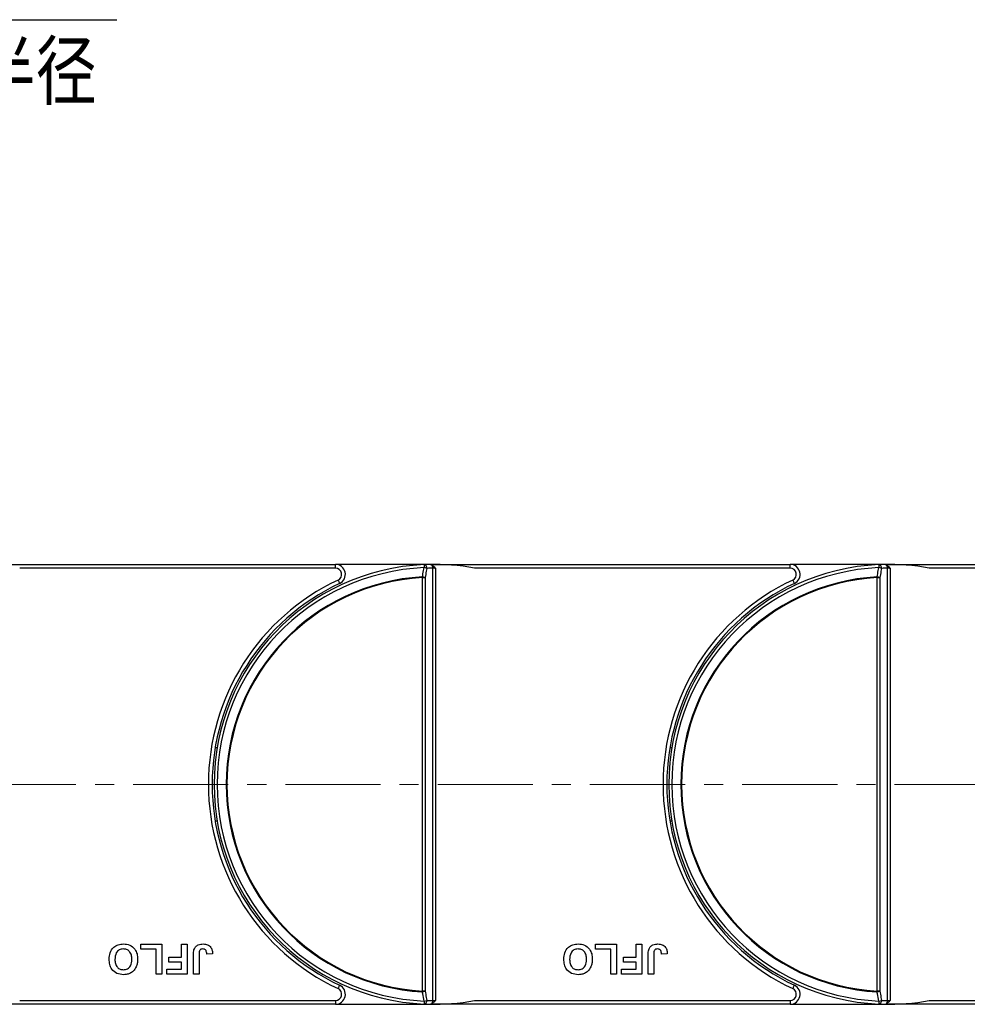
# Model space of a CAD drawing. Header units: millimetres. Extents: x -1595 to 486, y -108 to 1350.
# Tile 21 of 52: x -604 to -415, y 527 to 724. Entities that reach past the tile are written whole.
import ezdxf

# ---------------------------------------------------------------- set-up
doc = ezdxf.new("R2010")
doc.units = ezdxf.units.MM
doc.linetypes.add('CENTERX2', pattern=[20.32, 12.7, -2.54, 2.54, -2.54])
doc.styles.get("Standard").update_dxf_attribs({"font": '仿宋_GB2312.ttf', "width": 0.8})
doc.styles.add('样式 1', font='仿宋_GB2312.ttf', dxfattribs={"width": 0.8, "height": 6})
doc.dimstyles.new('副本 ISO-35.1', dxfattribs={"dimtxt": 9, "dimasz": 7.5, "dimexe": 5, "dimexo": 0.625, "dimgap": 2.5, "dimtad": 1, "dimtoh": 1, "dimtxsty": 'Standard', "dimcen": 2.5, "dimadec": 0, "dimazin": 0, "dimtfac": 1, "dimtmove": 0, "dimatfit": 3, "dimfxl": 0, "dimarcsym": 0})

msp = doc.modelspace()

# ---------------------------------------------------------------- linework, layer by layer
at = {"color": 7, "linetype": 'Continuous', "lineweight": 25}
for p, q in [((-612.262, 614.899), (-541.294, 614.899)), ((-541.294, 614.149), (-541.294, 614.899)), ((-521.572, 614.899), (-541.294, 614.899)), ((-521.42, 614.306), (-522.022, 614.756)), ((-521.572, 614.899), (-521.262, 614.899)), ((-521.262, 614.899), (-450.294, 614.899)), ((-521.262, 614.899), (-521.262, 614.898)), ((-450.294, 614.149), (-450.294, 614.899)), ((-430.572, 614.899), (-450.294, 614.899)), ((-430.42, 614.306), (-431.022, 614.756)), ((-430.572, 614.899), (-430.262, 614.899)), ((-430.262, 614.899), (-359.294, 614.899)), ((-430.262, 614.899), (-430.262, 614.898)), ((-541.294, 614.149), (-604.483, 614.149)), ((-521.792, 527.656), (-521.792, 614.143)), ((-521.417, 614.149), (-521.262, 614.149)), ((-521.262, 614.149), (-521.262, 527.649)), ((-450.294, 614.149), (-513.483, 614.149)), ((-430.792, 527.656), (-430.792, 614.143)), ((-430.417, 614.149), (-430.262, 614.149)), ((-430.262, 614.149), (-430.262, 527.649)), ((-359.294, 614.149), (-422.483, 614.149)), ((-523.883, 529.538), (-523.883, 612.26)), ((-523.883, 612.26), (-523.353, 612.26)), ((-523.353, 612.26), (-523.353, 529.538)), ((-432.883, 529.538), (-432.883, 612.26)), ((-432.883, 612.26), (-432.353, 612.26)), ((-432.353, 612.26), (-432.353, 529.538)), ((-564.962, 578.199), (-565.368, 578.199)), ((-473.962, 578.199), (-474.368, 578.199)), ((-565.368, 563.599), (-564.962, 563.599)), ((-474.368, 563.599), (-473.962, 563.599)), ((-580.265, 537.899), (-580.265, 538.899)), ((-580.265, 538.899), (-576.035, 538.899)), ((-577.188, 537.899), (-580.265, 537.899)), ((-577.188, 532.899), (-577.188, 537.899)), ((-576.035, 538.899), (-576.035, 532.899)), ((-572.111, 536.361), (-572.111, 538.899)), ((-572.111, 538.899), (-570.958, 538.899)), ((-570.958, 538.899), (-570.958, 532.899)), ((-489.265, 537.899), (-489.265, 538.899)), ((-489.265, 538.899), (-485.035, 538.899)), ((-486.188, 537.899), (-489.265, 537.899)), ((-486.188, 532.899), (-486.188, 537.899)), ((-485.035, 538.899), (-485.035, 532.899)), ((-481.111, 536.361), (-481.111, 538.899)), ((-481.111, 538.899), (-479.958, 538.899)), ((-479.958, 538.899), (-479.958, 532.899)), ((-574.65, 536.361), (-572.111, 536.361)), ((-574.65, 535.361), (-574.65, 536.361)), ((-569.727, 532.899), (-569.727, 536.682)), ((-568.573, 536.783), (-568.573, 532.899)), ((-565.881, 536.976), (-567.035, 536.899)), ((-483.65, 535.361), (-483.65, 536.361)), ((-483.65, 536.361), (-481.111, 536.361)), ((-478.727, 532.899), (-478.727, 536.682)), ((-477.573, 536.783), (-477.573, 532.899)), ((-474.881, 536.976), (-476.035, 536.899)), ((-575.035, 532.899), (-575.035, 533.899)), ((-575.035, 533.899), (-572.111, 533.899)), ((-572.111, 535.361), (-574.65, 535.361)), ((-572.111, 533.899), (-572.111, 535.361)), ((-484.035, 533.899), (-481.111, 533.899)), ((-484.035, 532.899), (-484.035, 533.899)), ((-481.111, 535.361), (-483.65, 535.361)), ((-481.111, 533.899), (-481.111, 535.361)), ((-576.035, 532.899), (-577.188, 532.899)), ((-570.958, 532.899), (-575.035, 532.899)), ((-568.573, 532.899), (-569.727, 532.899)), ((-485.035, 532.899), (-486.188, 532.899)), ((-479.958, 532.899), (-484.035, 532.899)), ((-477.573, 532.899), (-478.727, 532.899)), ((-523.353, 529.538), (-523.883, 529.538)), ((-432.353, 529.538), (-432.883, 529.538)), ((-541.294, 526.899), (-612.262, 526.899)), ((-604.483, 527.649), (-541.294, 527.649)), ((-541.294, 527.649), (-541.294, 526.899)), ((-541.294, 526.899), (-521.572, 526.899)), ((-521.262, 526.899), (-521.572, 526.899)), ((-521.417, 527.649), (-521.262, 527.649)), ((-521.262, 526.9), (-521.262, 526.899)), ((-450.294, 526.899), (-521.262, 526.899)), ((-513.483, 527.649), (-450.294, 527.649)), ((-450.294, 527.649), (-450.294, 526.899)), ((-450.294, 526.899), (-430.572, 526.899)), ((-430.262, 526.899), (-430.572, 526.899)), ((-430.417, 527.649), (-430.262, 527.649)), ((-430.262, 526.9), (-430.262, 526.899)), ((-359.294, 526.899), (-430.262, 526.899)), ((-422.483, 527.649), (-359.294, 527.649))]:
    msp.add_line(p, q, dxfattribs=at)
at = {"color": 1, "linetype": 'CENTERX2', "lineweight": 13, "ltscale": 1.5}
msp.add_line((-612.262, 570.899), (-135.779, 570.899), dxfattribs=at)
at = {"color": 7, "linetype": 'Continuous', "lineweight": 25, "flags": 128}
for points in [[(-523.552, 614.855), (-523.551, 614.844), (-523.55, 614.811), (-523.547, 614.757), (-523.544, 614.685), (-523.54, 614.595), (-523.535, 614.491), (-523.53, 614.376), (-523.525, 614.252)], [(-432.552, 614.855), (-432.551, 614.844), (-432.55, 614.811), (-432.547, 614.757), (-432.544, 614.685), (-432.54, 614.595), (-432.535, 614.491), (-432.53, 614.376), (-432.525, 614.252)], [(-540.763, 611.768), (-540.701, 611.635), (-540.641, 611.508), (-540.586, 611.39), (-540.538, 611.288), (-540.498, 611.203), (-540.468, 611.14), (-540.45, 611.102), (-540.444, 611.089)], [(-523.891, 612.407), (-523.89, 612.389), (-523.889, 612.371), (-523.888, 612.352), (-523.887, 612.334), (-523.886, 612.316), (-523.885, 612.297), (-523.884, 612.279), (-523.883, 612.26)], [(-449.763, 611.768), (-449.701, 611.635), (-449.641, 611.508), (-449.586, 611.39), (-449.538, 611.288), (-449.498, 611.203), (-449.468, 611.14), (-449.45, 611.102), (-449.444, 611.089)], [(-432.891, 612.407), (-432.89, 612.389), (-432.889, 612.371), (-432.888, 612.352), (-432.887, 612.334), (-432.886, 612.316), (-432.885, 612.297), (-432.884, 612.279), (-432.883, 612.26)], [(-540.763, 530.031), (-540.701, 530.163), (-540.641, 530.29), (-540.586, 530.408), (-540.538, 530.511), (-540.498, 530.595), (-540.468, 530.658), (-540.45, 530.696), (-540.444, 530.709)], [(-449.763, 530.031), (-449.701, 530.163), (-449.641, 530.29), (-449.586, 530.408), (-449.538, 530.511), (-449.498, 530.595), (-449.468, 530.658), (-449.45, 530.696), (-449.444, 530.709)], [(-523.883, 529.538), (-523.884, 529.519), (-523.885, 529.501), (-523.886, 529.482), (-523.887, 529.464), (-523.888, 529.446), (-523.889, 529.427), (-523.89, 529.409), (-523.891, 529.391)], [(-432.883, 529.538), (-432.884, 529.519), (-432.885, 529.501), (-432.886, 529.482), (-432.887, 529.464), (-432.888, 529.446), (-432.889, 529.427), (-432.89, 529.409), (-432.891, 529.391)], [(-523.525, 527.546), (-523.53, 527.423), (-523.535, 527.307), (-523.54, 527.203), (-523.544, 527.113), (-523.547, 527.041), (-523.55, 526.987), (-523.551, 526.955), (-523.552, 526.944)], [(-432.525, 527.546), (-432.53, 527.423), (-432.535, 527.307), (-432.54, 527.203), (-432.544, 527.113), (-432.547, 527.041), (-432.55, 526.987), (-432.551, 526.955), (-432.552, 526.944)]]:
    msp.add_lwpolyline(points, dxfattribs=at)
at = {"color": 7, "linetype": 'Continuous', "lineweight": 25}
for centre, radius, start, end in [((-521.572, 570.899), 44, 92.57859, 267.42141), ((-541.294, 612.899), 2, 295.15349, 90), ((-521.572, 570.899), 44, 91.40525, 92.57859), ((-523.66, 614.186), 0.677, 353.16695, 80.78296), ((-521.572, 570.899), 44, 79.40598, 91.40525), ((-522.671, 614.162), 0.88, 358.72701, 42.4461), ((-430.572, 570.899), 44, 92.57859, 267.42141), ((-450.294, 612.899), 2, 295.15349, 90), ((-430.572, 570.899), 44, 91.40525, 92.57859), ((-432.66, 614.186), 0.677, 353.16756, 80.78271), ((-430.572, 570.899), 44, 79.40598, 91.40525), ((-431.671, 614.162), 0.88, 358.72551, 42.44761), ((-521.572, 570.899), 43.397, 92.57859, 267.42141), ((-541.294, 612.899), 1.25, 295.15349, 90), ((-524.068, 611.212), 3.088, 69.52538, 79.86802), ((-521.042, 570.899), 43.25, 90.99361, 92.57859), ((-524.971, 614.15), 3.554, 359.98952, 2.522), ((-430.572, 570.899), 43.397, 92.57859, 267.42141), ((-450.294, 612.899), 1.25, 295.15349, 90), ((-433.068, 611.212), 3.088, 69.52546, 79.868), ((-430.042, 570.899), 43.25, 90.99361, 92.57859), ((-433.983, 614.149), 3.567, 359.99405, 2.51747), ((-521.572, 570.899), 45.15, 115.15349, 244.84651), ((-521.572, 570.899), 44.4, 115.15349, 244.84651), ((-521.572, 570.899), 41.573, 93.19752, 266.80248), ((-521.572, 570.899), 41.426, 93.19752, 266.80248), ((-524.434, 609.355), 3.1, 69.5801, 79.91109), ((-430.572, 570.899), 45.15, 115.15349, 244.84651), ((-430.572, 570.899), 44.4, 115.15349, 244.84651), ((-430.572, 570.899), 41.573, 93.19752, 266.80248), ((-430.572, 570.899), 41.426, 93.19752, 266.80248), ((-433.434, 609.355), 3.1, 69.58025, 79.91098), ((-541.294, 528.899), 2, 270, 64.84651), ((-541.294, 528.899), 1.25, 270, 64.84651), ((-450.294, 528.899), 2, 270, 64.84651), ((-450.294, 528.899), 1.25, 270, 64.84651), ((-524.434, 532.443), 3.1, 280.08891, 290.4199), ((-433.434, 532.443), 3.1, 280.08902, 290.41975), ((-523.66, 527.612), 0.677, 279.21561, 6.83449), ((-521.572, 570.899), 44, 267.42141, 268.59475), ((-524.068, 530.586), 3.088, 280.13198, 290.47462), ((-521.042, 570.899), 43.25, 267.42141, 269.00639), ((-521.572, 570.899), 44, 268.59475, 280.59402), ((-522.671, 527.636), 0.88, 317.55717, 1.27154), ((-524.967, 527.648), 3.551, 357.47683, 0.01165), ((-432.66, 527.612), 0.677, 279.21585, 6.83387), ((-430.572, 570.899), 44, 267.42141, 268.59475), ((-433.068, 530.586), 3.088, 280.132, 290.47454), ((-430.042, 570.899), 43.25, 267.42141, 269.00639), ((-430.572, 570.899), 44, 268.59475, 280.59402), ((-431.671, 527.636), 0.88, 317.55567, 1.27305), ((-433.98, 527.649), 3.563, 357.48136, 0.00712)]:
    msp.add_arc(centre, radius, start, end, dxfattribs=at)
for points, knots in [([(-522.022, 614.756), (-522.155, 614.806), (-522.359, 614.882), (-522.575, 614.885), (-522.651, 614.886)], [0, 0, 0, 0, 0.6498467, 1, 1, 1, 1]), ([(-431.022, 614.756), (-431.155, 614.806), (-431.359, 614.882), (-431.575, 614.885), (-431.651, 614.886)], [0, 0, 0, 0, 0.6498518, 1, 1, 1, 1]), ([(-523.891, 612.407), (-523.807, 612.829), (-523.685, 613.444), (-523.563, 614.059), (-523.525, 614.252)], [0, 0, 0, 0, 0.68553544, 1, 1, 1, 1]), ([(-522.988, 614.105), (-523.026, 613.912), (-523.148, 613.297), (-523.269, 612.682), (-523.353, 612.26)], [0, 0, 0, 0, 0.3144768, 1, 1, 1, 1]), ([(-521.417, 614.149), (-521.475, 614.149), (-521.615, 614.148), (-521.727, 614.145), (-521.792, 614.143)], [0, 0, 0, 0, 0.4157159, 1, 1, 1, 1]), ([(-521.262, 614.149), (-521.263, 614.15), (-521.315, 614.203), (-521.369, 614.255), (-521.42, 614.306)], [0, 0, 0, 0, 0.02452998, 1, 1, 1, 1]), ([(-432.891, 612.407), (-432.807, 612.829), (-432.685, 613.444), (-432.563, 614.059), (-432.525, 614.252)], [0, 0, 0, 0, 0.6855359, 1, 1, 1, 1]), ([(-431.988, 614.105), (-432.026, 613.912), (-432.148, 613.297), (-432.269, 612.682), (-432.353, 612.26)], [0, 0, 0, 0, 0.3144772, 1, 1, 1, 1]), ([(-430.417, 614.149), (-430.475, 614.149), (-430.615, 614.148), (-430.727, 614.145), (-430.792, 614.143)], [0, 0, 0, 0, 0.4157122, 1, 1, 1, 1]), ([(-430.262, 614.149), (-430.263, 614.15), (-430.315, 614.203), (-430.369, 614.255), (-430.42, 614.306)], [0, 0, 0, 0, 0.024536, 1, 1, 1, 1]), ([(-586.573, 535.908), (-586.544, 536.351), (-586.485, 537.236), (-585.785, 538.311), (-584.779, 538.901), (-584.083, 538.951), (-583.735, 538.976)], [0, 0, 0, 0, 0.28055905, 0.55947555, 0.77942365, 1, 1, 1, 1]), ([(-583.733, 537.976), (-584.018, 537.939), (-584.588, 537.865), (-585.336, 537.073), (-585.388, 536.332), (-585.419, 535.879)], [0, 0, 0, 0, 0.2799832, 0.5597534, 1, 1, 1, 1]), ([(-583.735, 538.976), (-583.291, 538.936), (-582.406, 538.856), (-581.412, 538.025), (-580.938, 536.975), (-580.9, 536.282), (-580.881, 535.935)], [0, 0, 0, 0, 0.2799408, 0.5587153, 0.7790515, 1, 1, 1, 1]), ([(-582.035, 535.896), (-582.048, 536.18), (-582.075, 536.746), (-582.453, 537.468), (-583.064, 537.91), (-583.51, 537.954), (-583.733, 537.976)], [0, 0, 0, 0, 0.2810112, 0.5601257, 0.7799446, 1, 1, 1, 1]), ([(-569.727, 536.682), (-569.726, 536.897), (-569.723, 537.283), (-569.635, 537.657), (-569.596, 537.822)], [0, 0, 0, 0, 0.5603059, 1, 1, 1, 1]), ([(-569.596, 537.822), (-569.502, 538.022), (-569.313, 538.421), (-568.652, 538.905), (-568.082, 538.949), (-567.734, 538.976)], [0, 0, 0, 0, 0.2801288, 0.5603085, 1, 1, 1, 1]), ([(-567.809, 537.976), (-567.948, 537.967), (-568.157, 537.953), (-568.387, 537.786), (-568.577, 537.412), (-568.575, 537.062), (-568.573, 536.783)], [0, 0, 0, 0, 0.24939808, 0.37443102, 0.49946031, 1, 1, 1, 1]), ([(-567.191, 537.645), (-567.231, 537.702), (-567.311, 537.814), (-567.523, 537.949), (-567.7, 537.966), (-567.809, 537.976)], [0, 0, 0, 0, 0.2807493, 0.5609284, 1, 1, 1, 1]), ([(-567.734, 538.976), (-567.441, 538.954), (-566.858, 538.911), (-566.193, 538.366), (-565.915, 537.66), (-565.892, 537.204), (-565.881, 536.976)], [0, 0, 0, 0, 0.28023515, 0.55842006, 0.77883526, 1, 1, 1, 1]), ([(-495.573, 535.908), (-495.544, 536.351), (-495.485, 537.236), (-494.785, 538.311), (-493.779, 538.901), (-493.083, 538.951), (-492.735, 538.976)], [0, 0, 0, 0, 0.2805593, 0.5594754, 0.7794236, 1, 1, 1, 1]), ([(-492.733, 537.976), (-493.018, 537.939), (-493.588, 537.865), (-494.336, 537.073), (-494.388, 536.332), (-494.419, 535.879)], [0, 0, 0, 0, 0.2799832, 0.5597533, 1, 1, 1, 1]), ([(-492.735, 538.976), (-492.291, 538.936), (-491.406, 538.856), (-490.412, 538.025), (-489.938, 536.975), (-489.9, 536.282), (-489.881, 535.935)], [0, 0, 0, 0, 0.2799416, 0.5587154, 0.7790516, 1, 1, 1, 1]), ([(-491.035, 535.896), (-491.048, 536.18), (-491.075, 536.746), (-491.453, 537.468), (-492.064, 537.91), (-492.51, 537.954), (-492.733, 537.976)], [0, 0, 0, 0, 0.2810112, 0.5601257, 0.7799458, 1, 1, 1, 1]), ([(-478.727, 536.682), (-478.726, 536.897), (-478.723, 537.283), (-478.635, 537.657), (-478.596, 537.822)], [0, 0, 0, 0, 0.560306, 1, 1, 1, 1]), ([(-478.596, 537.822), (-478.502, 538.022), (-478.313, 538.421), (-477.652, 538.905), (-477.082, 538.949), (-476.734, 538.976)], [0, 0, 0, 0, 0.2801283, 0.5603096, 1, 1, 1, 1]), ([(-476.809, 537.976), (-476.948, 537.967), (-477.157, 537.953), (-477.387, 537.786), (-477.577, 537.412), (-477.575, 537.062), (-477.573, 536.783)], [0, 0, 0, 0, 0.24939784, 0.37443248, 0.49946052, 1, 1, 1, 1]), ([(-476.191, 537.645), (-476.231, 537.702), (-476.311, 537.814), (-476.523, 537.949), (-476.7, 537.966), (-476.809, 537.976)], [0, 0, 0, 0, 0.280753, 0.5609326, 1, 1, 1, 1]), ([(-476.734, 538.976), (-476.441, 538.954), (-475.858, 538.911), (-475.193, 538.366), (-474.915, 537.66), (-474.892, 537.204), (-474.881, 536.976)], [0, 0, 0, 0, 0.280236, 0.5584207, 0.7788356, 1, 1, 1, 1]), ([(-583.718, 532.822), (-584.165, 532.865), (-585.058, 532.949), (-586.051, 533.798), (-586.517, 534.86), (-586.554, 535.558), (-586.573, 535.908)], [0, 0, 0, 0, 0.2798267, 0.5586408, 0.7789869, 1, 1, 1, 1]), ([(-585.419, 535.879), (-585.407, 535.596), (-585.382, 535.034), (-585.021, 534.304), (-584.399, 533.879), (-583.955, 533.841), (-583.733, 533.822)], [0, 0, 0, 0, 0.2811004, 0.5600097, 0.7797037, 1, 1, 1, 1]), ([(-583.733, 533.822), (-583.447, 533.855), (-582.877, 533.921), (-582.116, 534.7), (-582.065, 535.442), (-582.035, 535.896)], [0, 0, 0, 0, 0.2802664, 0.5598747, 1, 1, 1, 1]), ([(-580.881, 535.935), (-580.889, 535.642), (-580.903, 535.12), (-581.074, 534.627), (-581.149, 534.41)], [0, 0, 0, 0, 0.5601817, 1, 1, 1, 1]), ([(-567.035, 536.899), (-567.04, 537.044), (-567.051, 537.302), (-567.148, 537.541), (-567.191, 537.645)], [0, 0, 0, 0, 0.5609998, 1, 1, 1, 1]), ([(-492.718, 532.822), (-493.165, 532.865), (-494.058, 532.949), (-495.051, 533.798), (-495.517, 534.86), (-495.554, 535.558), (-495.573, 535.908)], [0, 0, 0, 0, 0.2798268, 0.5586404, 0.7789869, 1, 1, 1, 1]), ([(-494.419, 535.879), (-494.407, 535.596), (-494.382, 535.034), (-494.021, 534.304), (-493.399, 533.879), (-492.955, 533.841), (-492.733, 533.822)], [0, 0, 0, 0, 0.2811002, 0.5600098, 0.7797027, 1, 1, 1, 1]), ([(-492.733, 533.822), (-492.447, 533.855), (-491.877, 533.921), (-491.116, 534.7), (-491.065, 535.442), (-491.035, 535.896)], [0, 0, 0, 0, 0.2802664, 0.5598748, 1, 1, 1, 1]), ([(-489.881, 535.935), (-489.889, 535.642), (-489.903, 535.12), (-490.074, 534.627), (-490.149, 534.41)], [0, 0, 0, 0, 0.5601821, 1, 1, 1, 1]), ([(-476.035, 536.899), (-476.04, 537.044), (-476.051, 537.302), (-476.148, 537.541), (-476.191, 537.645)], [0, 0, 0, 0, 0.5609998, 1, 1, 1, 1]), ([(-581.149, 534.41), (-581.326, 534.091), (-581.643, 533.52), (-582.206, 533.199), (-582.454, 533.058)], [0, 0, 0, 0, 0.5599528, 1, 1, 1, 1]), ([(-490.149, 534.41), (-490.326, 534.091), (-490.643, 533.52), (-491.206, 533.199), (-491.454, 533.058)], [0, 0, 0, 0, 0.55995191, 1, 1, 1, 1]), ([(-582.454, 533.058), (-582.684, 532.98), (-583.095, 532.84), (-583.528, 532.828), (-583.718, 532.822)], [0, 0, 0, 0, 0.5595646, 1, 1, 1, 1]), ([(-491.454, 533.058), (-491.684, 532.98), (-492.095, 532.84), (-492.528, 532.828), (-492.718, 532.822)], [0, 0, 0, 0, 0.5595646, 1, 1, 1, 1]), ([(-523.525, 527.546), (-523.62, 528.027), (-523.743, 528.642), (-523.865, 529.257), (-523.891, 529.391)], [0, 0, 0, 0, 0.7828247, 1, 1, 1, 1]), ([(-523.353, 529.538), (-523.269, 529.116), (-523.148, 528.501), (-523.026, 527.886), (-522.988, 527.693)], [0, 0, 0, 0, 0.6855382, 1, 1, 1, 1]), ([(-432.525, 527.546), (-432.62, 528.027), (-432.743, 528.642), (-432.865, 529.257), (-432.891, 529.391)], [0, 0, 0, 0, 0.782825, 1, 1, 1, 1]), ([(-432.353, 529.538), (-432.269, 529.116), (-432.148, 528.501), (-432.026, 527.886), (-431.988, 527.693)], [0, 0, 0, 0, 0.6855378, 1, 1, 1, 1]), ([(-522.651, 526.912), (-522.485, 526.922), (-522.267, 526.934), (-522.07, 527.021), (-522.022, 527.042)], [0, 0, 0, 0, 0.7597168, 1, 1, 1, 1]), ([(-522.022, 527.042), (-521.844, 527.155), (-521.631, 527.289), (-521.45, 527.463), (-521.42, 527.492)], [0, 0, 0, 0, 0.8352624, 1, 1, 1, 1]), ([(-521.792, 527.656), (-521.727, 527.654), (-521.615, 527.65), (-521.475, 527.649), (-521.417, 527.649)], [0, 0, 0, 0, 0.58428499, 1, 1, 1, 1]), ([(-521.42, 527.492), (-521.369, 527.543), (-521.315, 527.595), (-521.263, 527.648), (-521.262, 527.649)], [0, 0, 0, 0, 0.97547002, 1, 1, 1, 1]), ([(-431.651, 526.912), (-431.485, 526.922), (-431.267, 526.934), (-431.07, 527.021), (-431.022, 527.042)], [0, 0, 0, 0, 0.7597222, 1, 1, 1, 1]), ([(-431.022, 527.042), (-430.844, 527.155), (-430.631, 527.289), (-430.45, 527.463), (-430.42, 527.492)], [0, 0, 0, 0, 0.83525868, 1, 1, 1, 1]), ([(-430.792, 527.656), (-430.727, 527.654), (-430.615, 527.65), (-430.475, 527.649), (-430.417, 527.649)], [0, 0, 0, 0, 0.58428865, 1, 1, 1, 1]), ([(-430.42, 527.492), (-430.369, 527.543), (-430.315, 527.595), (-430.263, 527.648), (-430.262, 527.649)], [0, 0, 0, 0, 0.975464, 1, 1, 1, 1])]:
    msp.add_open_spline(points, degree=3, knots=knots, dxfattribs=at)

# ---------------------------------------------------------------- texts
at = {"color": 5, "lineweight": 9, "ltscale": 10, "insert": (-589.046, 719.279), "char_height": 11.25, "attachment_point": 3, "style": '样式 1'}
msp.add_mtext_dynamic_manual_height_columns('弯曲半径 ', width=84.90624, gutter_width=12.5, heights=[0], dxfattribs=at)

# ---------------------------------------------------------------- leaders
at = {"color": 5, "lineweight": 9}
msp.add_leader([(-752.208, 618.529), (-639.863, 723.859), (-585.013, 723.859)], dimstyle='副本 ISO-35.1', override={"dimgap": 2.5, "dimtad": 0}, dxfattribs=at)

doc.saveas('drawing.dxf')
